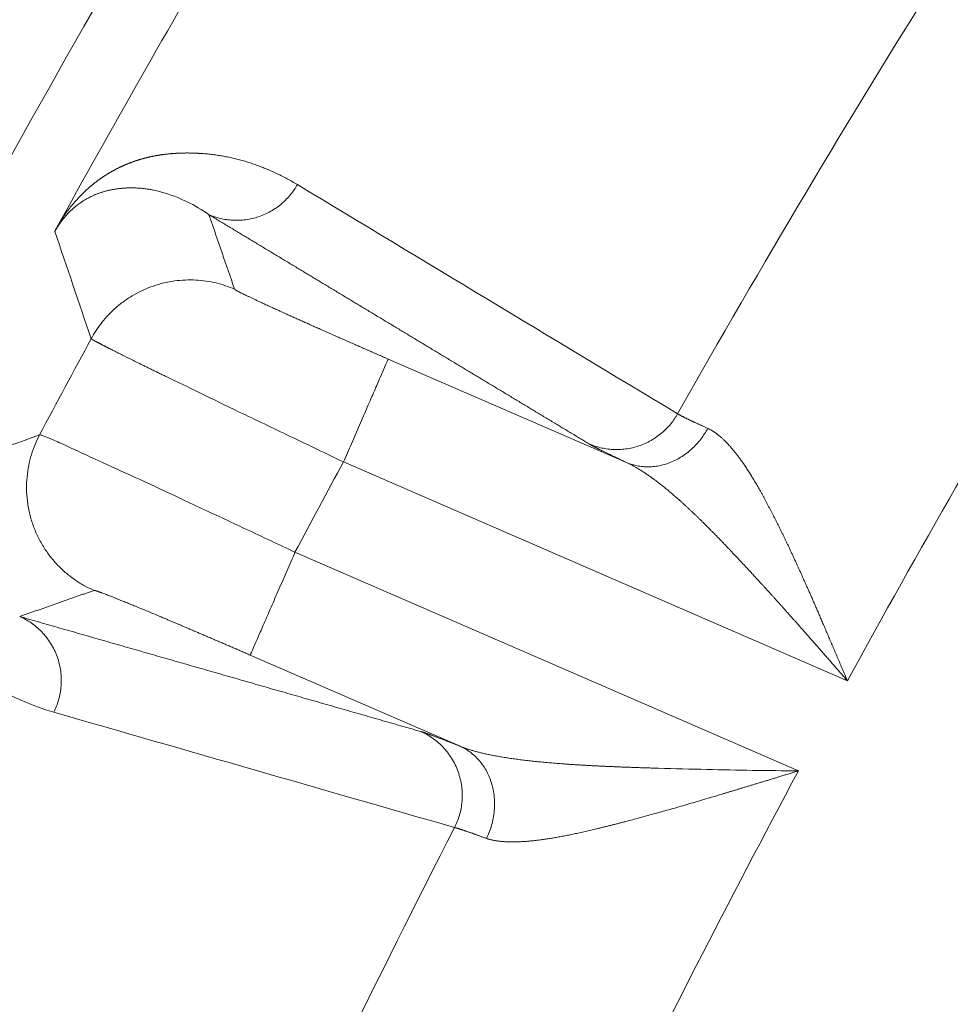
# Model space of a CAD drawing. Header units: millimetres. Extents: x 5437 to 18441, y -4466 to 3128.
# Tile 134 of 256: x 8418.9 to 8425.53, y -2740.75 to -2733.73. Entities that reach past the tile are written whole.
import ezdxf

# ---------------------------------------------------------------- set-up
doc = ezdxf.new("R2010")
doc.units = ezdxf.units.MM
doc.layers.add('1', color=7, linetype='Continuous', true_color=0xffffff)
doc.dimstyles.get("Standard").update_dxf_attribs({"dimtxt": 0.18, "dimasz": 0.18, "dimexe": 0.18, "dimexo": 0.0625, "dimgap": 0.09, "dimtad": 0, "dimtih": 1, "dimtoh": 1, "dimdec": 4, "dimzin": 0, "dimdsep": 46, "dimtxsty": 'Standard', "dimcen": 0.09, "dimadec": 0, "dimazin": 0, "dimtfac": 1, "dimtdec": 4, "dimtofl": 0, "dimtmove": 0, "dimatfit": 3, "dimfxl": 1, "dimtolj": 1, "dimtzin": 0, "dimarcsym": 0})

# ---------------------------------------------------------------- blocks, each defined once
blk = doc.blocks.new('*D53')
at = {"color": 0, "lineweight": -2, "transparency": 16777216}
for p, q in [((10989.4307, -2154.4155), (10692.9173, -2240.8213)), ((11069.4307, -2154.4155), (10989.4307, -2154.4155)), ((8443.48, -2896.4116), (8443.48, -2896.2316)), ((8443.39, -2896.3216), (8443.57, -2896.3216))]:
    blk.add_line(p, q, dxfattribs=at)
at = {"color": 0, "lineweight": 20, "transparency": 16777216}
blk.add_solid([(10689.1871, -2228.0204), (10696.6476, -2253.6222), (10616.1119, -2263.2029)], dxfattribs=at)
at = {"layer": 'Defpoints', "color": 0, "lineweight": 20, "transparency": 16777216}
for p in [(10616.1119, -2263.2029), (6270.848, -3529.4402)]:
    blk.add_point(p, dxfattribs=at)
at = {"color": 0, "lineweight": 20, "transparency": 16777216, "insert": (11249.5207, -2154.4155), "char_height": 80, "attachment_point": 5}
blk.add_mtext('\\A1;R2260', dxfattribs=at)
blk = doc.blocks.new('*D54')
at = {"color": 0, "lineweight": -2, "transparency": 16777216}
blk.add_line((7492.6853, -2896.3216), (7463.5164, -2896.3216), dxfattribs=at)
at = {"color": 0, "lineweight": -3, "transparency": 16777216}
for start, end in [(14.7247061, 87.3296239), (101.5902046, 175.2752939)]:
    blk.add_arc((8434.1189, -2896.3216), 970.4225, start, end, dxfattribs=at)
at = {"color": 0, "lineweight": 20, "transparency": 16777216}
for points in [[(9385.6953, -2646.8098), (9359.6469, -2652.519), (9389.7986, -2727.8095)], [(7480.3159, -2816.9391), (7453.6719, -2815.84), (7463.6964, -2896.3216)]]:
    blk.add_solid(points, dxfattribs=at)
at = {"layer": 'Defpoints', "color": 0, "lineweight": 20, "transparency": 16777216}
for p in [(7900.863, -2085.5454), (10671.8171, -2501.755), (7492.7478, -2896.3216), (7740.5009, -2896.3216), (8434.1189, -2896.3216)]:
    blk.add_point(p, dxfattribs=at)
at = {"color": 0, "lineweight": 20, "transparency": 16777216, "insert": (8359.2409, -1928.7921), "char_height": 80, "attachment_point": 5}
blk.add_mtext('\\A1;165%%D', dxfattribs=at)

msp = doc.modelspace()

# ---------------------------------------------------------------- linework, layer by layer
at = {"color": 7, "lineweight": 20}
msp.add_arc((8443.47995, -2896.41157), 893, 10.1099821, 350.11198757, dxfattribs=at)
at = {"layer": '1', "color": 0, "lineweight": 20}
for p, q in [((8421.52249, -2736.15003), (8423.22169, -2736.88809)), ((8424.79505, -2738.44356), (8421.20382, -2736.88369)), ((8420.85829, -2737.52697), (8424.44679, -2739.08566)), ((8422.0347, -2738.91003), (8420.53962, -2738.26063))]:
    msp.add_line(p, q, dxfattribs=at)
for centre, radius, start, end in [((8443.47995, -2896.32157), 185, 96.5210517, 140.9397701), ((8495.27522, -2777.08546), 87.40415, 135.5783309, 156.5220504), ((8495.27522, -2777.08546), 86.87162, 147.8789626, 151.1442178), ((8495.27522, -2777.08546), 80.37818, 146.7545802, 151.2655298), ((8495.27522, -2777.08546), 82.36106, 147.9705194, 150.509258), ((8495.27522, -2777.08546), 86.27754, 151.5660851, 152.0831817), ((8495.27523, -2777.08546), 84.27784, 151.5093949, 152.0058236), ((8495.27522, -2777.08546), 80.37818, 151.7862235, 156.2626927), ((8495.27522, -2777.08546), 82.36106, 152.8402264, 155.3607352)]:
    msp.add_arc(centre, radius, start, end, dxfattribs=at)
for points, degree, knots in [([(8414.64843, -2742.06482), (8415.38197, -2740.37602), (8416.15972, -2738.70642), (8416.98102, -2737.05758), (8419.99697, -2731.38032), (8423.52416, -2725.99205), (8426.28827, -2722.31729), (8429.28409, -2718.83324), (8432.49343, -2715.55845)], 5, [0, 0, 0, 0, 0, 0, 0.2865074, 0.2865074, 0.2865074, 1, 1, 1, 1, 1, 1]), ([(8419.19031, -2735.15976), (8419.19169, -2735.15769), (8419.19447, -2735.15351), (8419.19863, -2735.14737), (8419.20281, -2735.14126), (8419.20701, -2735.13519), (8419.21123, -2735.12916), (8419.21548, -2735.12317), (8419.21975, -2735.11722), (8419.22404, -2735.11131), (8419.22835, -2735.10544), (8419.23269, -2735.09962), (8419.23705, -2735.09383), (8419.24143, -2735.08808), (8419.24584, -2735.08237), (8419.25026, -2735.07671), (8419.25471, -2735.07108), (8419.25919, -2735.0655), (8419.26368, -2735.05995), (8419.2682, -2735.05444), (8419.27274, -2735.04898), (8419.2773, -2735.04355), (8419.28188, -2735.03817), (8419.28649, -2735.03282), (8419.29112, -2735.02752), (8419.29577, -2735.02225), (8419.30045, -2735.01703), (8419.30514, -2735.01185), (8419.30986, -2735.0067), (8419.31461, -2735.0016), (8419.31937, -2734.99653), (8419.32416, -2734.99151), (8419.32897, -2734.98653), (8419.3338, -2734.98159), (8419.33865, -2734.97668), (8419.34353, -2734.97182), (8419.34843, -2734.967), (8419.35335, -2734.96222), (8419.3583, -2734.95748), (8419.36326, -2734.95278), (8419.36825, -2734.94811), (8419.37326, -2734.94349), (8419.37829, -2734.93891), (8419.38335, -2734.93437), (8419.38843, -2734.92987), (8419.39353, -2734.92541), (8419.39865, -2734.92099), (8419.4038, -2734.91662), (8419.40897, -2734.91228), (8419.41416, -2734.90798), (8419.41937, -2734.90372), (8419.4246, -2734.8995), (8419.42986, -2734.89533), (8419.43514, -2734.89119), (8419.44044, -2734.88709), (8419.44576, -2734.88303), (8419.45111, -2734.87902), (8419.45648, -2734.87504), (8419.46187, -2734.87111), (8419.46728, -2734.86721), (8419.47272, -2734.86336), (8419.47817, -2734.85954), (8419.48365, -2734.85577), (8419.48915, -2734.85203), (8419.49468, -2734.84834), (8419.50022, -2734.84468), (8419.50579, -2734.84107), (8419.51138, -2734.8375), (8419.51699, -2734.83397), (8419.52263, -2734.83047), (8419.52829, -2734.82702), (8419.53396, -2734.82361), (8419.53967, -2734.82024), (8419.54539, -2734.81691), (8419.55113, -2734.81362), (8419.5569, -2734.81037), (8419.56269, -2734.80716), (8419.5685, -2734.80399), (8419.57434, -2734.80086), (8419.58019, -2734.79777), (8419.58607, -2734.79472), (8419.59197, -2734.79172), (8419.59789, -2734.78875), (8419.60384, -2734.78582), (8419.60981, -2734.78293), (8419.61579, -2734.78009), (8419.6218, -2734.77728), (8419.62784, -2734.77452), (8419.63389, -2734.77179), (8419.63997, -2734.76911), (8419.64607, -2734.76646), (8419.65219, -2734.76386), (8419.65833, -2734.76129), (8419.6645, -2734.75877), (8419.67068, -2734.75629), (8419.67689, -2734.75384), (8419.68312, -2734.75144), (8419.68938, -2734.74908), (8419.69565, -2734.74676), (8419.70195, -2734.74448), (8419.70827, -2734.74224), (8419.71461, -2734.74004), (8419.72097, -2734.73788), (8419.72736, -2734.73576), (8419.73376, -2734.73368), (8419.74019, -2734.73164), (8419.74664, -2734.72964), (8419.75311, -2734.72768), (8419.75961, -2734.72576), (8419.76613, -2734.72389), (8419.77266, -2734.72205), (8419.77922, -2734.72025), (8419.78581, -2734.7185), (8419.79241, -2734.71678), (8419.79904, -2734.71511), (8419.80569, -2734.71347), (8419.81236, -2734.71188), (8419.81905, -2734.71032), (8419.82576, -2734.70881), (8419.8325, -2734.70734), (8419.83926, -2734.7059), (8419.84603, -2734.70451), (8419.85284, -2734.70316), (8419.85966, -2734.70185), (8419.8665, -2734.70058), (8419.87337, -2734.69934), (8419.88026, -2734.69815), (8419.88717, -2734.697), (8419.8941, -2734.69589), (8419.90106, -2734.69482), (8419.90803, -2734.6938), (8419.91503, -2734.69281), (8419.92205, -2734.69186), (8419.92909, -2734.69095), (8419.93616, -2734.69008), (8419.94324, -2734.68926), (8419.95035, -2734.68847), (8419.95748, -2734.68772), (8419.96463, -2734.68702), (8419.9718, -2734.68635), (8419.979, -2734.68573), (8419.98621, -2734.68514), (8419.99345, -2734.6846), (8420.00071, -2734.68409), (8420.00799, -2734.68363), (8420.0153, -2734.68321), (8420.02262, -2734.68282), (8420.02997, -2734.68248), (8420.03734, -2734.68218), (8420.04473, -2734.68192), (8420.05214, -2734.68169), (8420.05958, -2734.68151), (8420.06703, -2734.68137), (8420.07451, -2734.68127), (8420.08201, -2734.68121), (8420.08953, -2734.68119), (8420.09708, -2734.68121), (8420.10464, -2734.68127), (8420.11223, -2734.68138), (8420.11984, -2734.68152), (8420.12747, -2734.6817), (8420.13512, -2734.68192), (8420.14279, -2734.68218), (8420.15049, -2734.68249), (8420.15821, -2734.68283), (8420.16594, -2734.68321), (8420.1737, -2734.68364), (8420.18149, -2734.6841), (8420.18929, -2734.68461), (8420.19712, -2734.68515), (8420.21534, -2734.68651), (8420.24386, -2734.6891), (8420.28238, -2734.69365), (8420.32073, -2734.69924), (8420.35891, -2734.70586), (8420.39691, -2734.71352), (8420.43475, -2734.72221), (8420.47241, -2734.73193), (8420.50991, -2734.74269), (8420.54723, -2734.75448), (8420.58439, -2734.76729), (8420.62137, -2734.78113), (8420.65819, -2734.796), (8420.69483, -2734.8119), (8420.73131, -2734.82882), (8420.76762, -2734.84676), (8420.80376, -2734.86573), (8420.83976, -2734.88567), (8420.86347, -2734.89973), (8420.87537, -2734.90679)], 3, [0, 0, 0, 0, 0.0008456, 0.0017052, 0.0025793, 0.0034686, 0.0043739, 0.0052956, 0.0062343, 0.0071907, 0.0081651, 0.0091581, 0.0101701, 0.0112016, 0.0122529, 0.0133245, 0.0144166, 0.0155297, 0.0166641, 0.01782, 0.0189978, 0.0201977, 0.02142, 0.0226649, 0.0239327, 0.0252236, 0.0265377, 0.0278753, 0.0292366, 0.0306217, 0.0320308, 0.0334641, 0.0349217, 0.0364037, 0.0379103, 0.0394417, 0.0409979, 0.0425791, 0.0441854, 0.0458168, 0.0474735, 0.0491557, 0.0508632, 0.0525964, 0.0543552, 0.0561398, 0.0579501, 0.0597864, 0.0616486, 0.0635368, 0.0654512, 0.0673917, 0.0693584, 0.0713514, 0.0733707, 0.0754164, 0.0774886, 0.0795872, 0.0817124, 0.0838641, 0.0860425, 0.0882476, 0.0904793, 0.0927378, 0.0950232, 0.0973353, 0.0996743, 0.1020402, 0.104433, 0.1068528, 0.1092996, 0.1117735, 0.1142743, 0.1168023, 0.1193574, 0.1219396, 0.124549, 0.1271855, 0.1298493, 0.1325403, 0.1352586, 0.1380042, 0.140777, 0.1435772, 0.1464047, 0.1492596, 0.1521419, 0.1550516, 0.1579887, 0.1609533, 0.1639452, 0.1669647, 0.1700117, 0.1730861, 0.1761881, 0.1793176, 0.1824747, 0.1856593, 0.1888715, 0.1921113, 0.1953786, 0.1986736, 0.2019963, 0.2053465, 0.2087245, 0.21213, 0.2155633, 0.2190242, 0.2225129, 0.2260292, 0.2295733, 0.2331451, 0.2367446, 0.2403719, 0.2440269, 0.2477097, 0.2514203, 0.2551586, 0.2589247, 0.2627187, 0.2665404, 0.27039, 0.2742674, 0.2781726, 0.2821056, 0.2860665, 0.2900553, 0.2940719, 0.2981163, 0.3021887, 0.3062889, 0.310417, 0.314573, 0.3187569, 0.3229687, 0.3272085, 0.3314761, 0.3357717, 0.3400951, 0.3444466, 0.3488259, 0.3532332, 0.3576685, 0.3621317, 0.3666228, 0.371142, 0.3756891, 0.3802641, 0.3848672, 0.3894982, 0.3941573, 0.3988443, 0.4035593, 0.4083023, 0.4130733, 0.4178723, 0.4226994, 0.4275544, 0.4324375, 0.4373486, 0.4422877, 0.4472549, 0.4522501, 0.4572733, 0.4623246, 0.4674039, 0.4725113, 0.4776467, 0.4828102, 0.4880018, 0.4932214, 0.519176, 0.5453874, 0.5718558, 0.5985817, 0.6255656, 0.6528079, 0.6803089, 0.708069, 0.7360886, 0.7643682, 0.7929079, 0.8217082, 0.8507695, 0.8800919, 0.9096759, 0.9395217, 0.9696296, 1, 1, 1, 1]), ([(8419.56376, -2734.94085), (8419.5597, -2734.94159), (8419.55171, -2734.94306), (8419.53978, -2734.94554), (8419.52811, -2734.94817), (8419.51672, -2734.95096), (8419.5056, -2734.95391), (8419.49474, -2734.957), (8419.48415, -2734.96022), (8419.47383, -2734.96357), (8419.46377, -2734.96704), (8419.45397, -2734.97062), (8419.44444, -2734.97429), (8419.43515, -2734.97807), (8419.42615, -2734.98192), (8419.42011, -2734.98466), (8419.41717, -2734.986)], 3, [0, 0, 0, 0, 0.0900493, 0.1772323, 0.261549, 0.343, 0.4215854, 0.4973058, 0.5701616, 0.6401532, 0.7072814, 0.7715469, 0.8329504, 0.891493, 0.9471758, 1, 1, 1, 1]), ([(8419.82546, -2734.94128), (8419.82075, -2734.94049), (8419.81137, -2734.93894), (8419.79721, -2734.9369), (8419.7831, -2734.93511), (8419.76903, -2734.93358), (8419.755, -2734.9323), (8419.74102, -2734.93127), (8419.7271, -2734.9305), (8419.71325, -2734.92998), (8419.69946, -2734.92971), (8419.68574, -2734.92969), (8419.6721, -2734.92991), (8419.65854, -2734.93038), (8419.64507, -2734.9311), (8419.63169, -2734.93205), (8419.61841, -2734.93325), (8419.60523, -2734.93466), (8419.59643, -2734.93582), (8419.59206, -2734.93639)], 3, [0, 0, 0, 0, 0.0655181, 0.1301993, 0.1940435, 0.2570509, 0.3192214, 0.380555, 0.4410518, 0.5007118, 0.559535, 0.6175215, 0.6746712, 0.7309843, 0.7864606, 0.8411003, 0.8949034, 0.94787, 1, 1, 1, 1]), ([(8419.408, -2734.99033), (8419.40539, -2734.9916), (8419.40021, -2734.99413), (8419.39235, -2734.99816), (8419.3845, -2735.00233), (8419.37666, -2735.00665), (8419.36884, -2735.01111), (8419.36104, -2735.01573), (8419.35326, -2735.0205), (8419.3455, -2735.02543), (8419.33777, -2735.0305), (8419.33008, -2735.03572), (8419.32059, -2735.04239), (8419.30967, -2735.05039), (8419.29766, -2735.05964), (8419.28666, -2735.06854), (8419.27665, -2735.07702), (8419.26756, -2735.08508), (8419.2594, -2735.09263), (8419.25242, -2735.09939), (8419.24644, -2735.1054), (8419.24141, -2735.11057), (8419.23643, -2735.11582), (8419.23152, -2735.12113), (8419.22667, -2735.12651), (8419.22188, -2735.13195), (8419.21715, -2735.13745), (8419.21249, -2735.14301), (8419.20789, -2735.14863), (8419.20336, -2735.15431), (8419.19889, -2735.16005), (8419.19449, -2735.16584), (8419.19016, -2735.17169), (8419.18589, -2735.1776), (8419.18169, -2735.18357), (8419.17755, -2735.18959), (8419.17349, -2735.19566), (8419.16948, -2735.2018), (8419.16555, -2735.20799), (8419.16167, -2735.21424), (8419.15787, -2735.22054), (8419.15413, -2735.22691), (8419.15045, -2735.23333), (8419.14805, -2735.23766), (8419.14686, -2735.23981)], 3, [0, 0, 0, 0, 0.0430628, 0.0854023, 0.1270192, 0.1679142, 0.2080879, 0.2475411, 0.2862745, 0.3242889, 0.361585, 0.3981638, 0.4340262, 0.4946208, 0.5496548, 0.5991331, 0.6430624, 0.6814514, 0.7143128, 0.7416664, 0.7594794, 0.7766108, 0.7930636, 0.8088417, 0.8239493, 0.8383912, 0.852173, 0.8653009, 0.8777824, 0.889626, 0.9008417, 0.9114413, 0.9214388, 0.9308509, 0.9396975, 0.9480027, 0.9557955, 0.9631113, 0.9699924, 0.97649, 0.9826646, 0.9885867, 0.9943361, 1, 1, 1, 1]), ([(8419.14683, -2735.23979), (8419.14755, -2735.23843), (8419.149, -2735.23572), (8419.15127, -2735.23148), (8419.15359, -2735.22715), (8419.15598, -2735.2227), (8419.15844, -2735.21814), (8419.16096, -2735.21347), (8419.16355, -2735.20868), (8419.16621, -2735.20379), (8419.16893, -2735.19878), (8419.17172, -2735.19366), (8419.17458, -2735.18843), (8419.1775, -2735.18309), (8419.18049, -2735.17763), (8419.18354, -2735.17207), (8419.18666, -2735.16639), (8419.18876, -2735.16257), (8419.18983, -2735.16064)], 3, [0, 0, 0, 0, 0.0599637, 0.1197441, 0.1794566, 0.2392167, 0.2991399, 0.3593404, 0.4199311, 0.4810227, 0.5427233, 0.6051375, 0.6683666, 0.7325082, 0.7976554, 0.8638973, 0.9313187, 1, 1, 1, 1]), ([(8420.42767, -2735.65205), (8420.42884, -2735.65563), (8420.45508, -2735.67007), (8420.50516, -2735.69471), (8420.65172, -2735.76375), (8420.87485, -2735.86476), (8421.00471, -2735.92281), (8421.18724, -2736.0036), (8421.3798, -2736.08789), (8421.4273, -2736.10863), (8421.47484, -2736.12934), (8421.52249, -2736.15003)], 5, [0, 0, 0, 0, 0, 0, 0.4306771, 0.4306771, 0.4306771, 0.8615138, 0.8615138, 0.8615138, 1, 1, 1, 1, 1, 1]), ([(8419.93923, -2736.27496), (8419.93467, -2736.27273), (8419.92557, -2736.26828), (8419.9121, -2736.2617), (8419.89878, -2736.25518), (8419.88563, -2736.24874), (8419.87264, -2736.24237), (8419.85981, -2736.23609), (8419.84714, -2736.22987), (8419.83464, -2736.22373), (8419.82231, -2736.21768), (8419.81014, -2736.21169), (8419.79814, -2736.20579), (8419.7863, -2736.19997), (8419.77464, -2736.19422), (8419.76315, -2736.18855), (8419.75183, -2736.18297), (8419.74068, -2736.17747), (8419.72971, -2736.17204), (8419.71891, -2736.1667), (8419.70828, -2736.16144), (8419.69783, -2736.15626), (8419.68756, -2736.15117), (8419.67746, -2736.14616), (8419.66754, -2736.14123), (8419.6578, -2736.13639), (8419.64824, -2736.13163), (8419.63886, -2736.12695), (8419.62965, -2736.12236), (8419.62063, -2736.11785), (8419.61179, -2736.11343), (8419.60313, -2736.1091), (8419.59465, -2736.10485), (8419.58636, -2736.10069), (8419.57825, -2736.09661), (8419.57032, -2736.09262), (8419.56257, -2736.08872), (8419.55501, -2736.0849), (8419.54764, -2736.08118), (8419.54045, -2736.07754), (8419.53344, -2736.07398), (8419.52663, -2736.07052), (8419.51999, -2736.06714), (8419.51354, -2736.06385), (8419.50728, -2736.06065), (8419.50121, -2736.05753), (8419.49532, -2736.05451), (8419.48962, -2736.05157), (8419.48411, -2736.04872), (8419.47878, -2736.04596), (8419.47364, -2736.04329), (8419.46869, -2736.04071), (8419.46393, -2736.03822), (8419.45935, -2736.03581), (8419.45496, -2736.0335), (8419.45076, -2736.03127), (8419.44674, -2736.02913), (8419.44292, -2736.02708), (8419.43928, -2736.02512), (8419.43582, -2736.02324), (8419.43256, -2736.02146), (8419.42948, -2736.01976), (8419.42659, -2736.01815), (8419.42388, -2736.01663), (8419.42136, -2736.0152), (8419.41903, -2736.01386), (8419.41688, -2736.0126), (8419.41492, -2736.01143), (8419.41315, -2736.01035), (8419.41156, -2736.00936), (8419.41015, -2736.00845), (8419.40893, -2736.00764), (8419.4079, -2736.0069), (8419.40704, -2736.00626), (8419.40638, -2736.0057), (8419.40588, -2736.00522), (8419.4057, -2736.00498), (8419.40561, -2736.00486)], 3, [0, 0, 0, 0, 0.0137611, 0.0275105, 0.0412482, 0.0549744, 0.0686889, 0.0823917, 0.096083, 0.1097626, 0.1234306, 0.1370869, 0.1507317, 0.1643648, 0.1779863, 0.1915962, 0.2051946, 0.2187813, 0.2323564, 0.2459199, 0.2594719, 0.2730122, 0.286541, 0.3000582, 0.3135638, 0.3270579, 0.3405404, 0.3540113, 0.3674707, 0.3809185, 0.3943547, 0.4077794, 0.4211926, 0.4345942, 0.4479843, 0.4613628, 0.4747299, 0.4880854, 0.5014293, 0.5147618, 0.5280827, 0.5413921, 0.55469, 0.5679765, 0.5812514, 0.5945148, 0.6077667, 0.6210071, 0.6342361, 0.6474535, 0.6606595, 0.6738541, 0.6870371, 0.7002087, 0.7133688, 0.7265175, 0.7396547, 0.7527804, 0.7658948, 0.7789976, 0.7920891, 0.8051691, 0.8182377, 0.8312948, 0.8443406, 0.8573749, 0.8703978, 0.8834093, 0.8964094, 0.909398, 0.9223753, 0.9353412, 0.9482957, 0.9612389, 0.9741706, 0.987091, 1, 1, 1, 1]), ([(8420.46139, -2736.52802), (8420.365, -2736.48074), (8420.27237, -2736.4355), (8420.09743, -2736.35067), (8420.01512, -2736.31107), (8419.93923, -2736.27496)], 3, [0, 0, 0, 0, 0.5, 0.5, 1, 1, 1, 1]), ([(8421.20382, -2736.88369), (8421.07643, -2736.82236), (8420.94903, -2736.76106), (8420.69974, -2736.64152), (8420.57786, -2736.58329), (8420.46139, -2736.52802)], 3, [0, 0, 0, 0, 0.5, 0.5, 1, 1, 1, 1]), ([(8423.58525, -2736.54051), (8423.58607, -2736.54101), (8423.58771, -2736.54201), (8423.59045, -2736.54361), (8423.59339, -2736.5453), (8423.59656, -2736.54708), (8423.59993, -2736.54894), (8423.60353, -2736.55089), (8423.60734, -2736.55292), (8423.61136, -2736.55504), (8423.61561, -2736.55725), (8423.62006, -2736.55955), (8423.62474, -2736.56193), (8423.62963, -2736.56439), (8423.63473, -2736.56695), (8423.64005, -2736.56958), (8423.64558, -2736.57231), (8423.65133, -2736.57512), (8423.65728, -2736.57801), (8423.66346, -2736.58099), (8423.66984, -2736.58405), (8423.67644, -2736.5872), (8423.68324, -2736.59043), (8423.69026, -2736.59375), (8423.69749, -2736.59715), (8423.70493, -2736.60063), (8423.71258, -2736.60419), (8423.72043, -2736.60784), (8423.7285, -2736.61157), (8423.73677, -2736.61538), (8423.74525, -2736.61927), (8423.75393, -2736.62324), (8423.76282, -2736.6273), (8423.77191, -2736.63143), (8423.78121, -2736.63565), (8423.79069, -2736.63993), (8423.79719, -2736.64286), (8423.80043, -2736.64432)], 3, [0, 0, 0, 0, 0.0283602, 0.0567322, 0.0851161, 0.1135118, 0.1419196, 0.1703393, 0.1987711, 0.2272151, 0.2556712, 0.2841396, 0.3126203, 0.3411134, 0.3696189, 0.3981369, 0.4266674, 0.4552105, 0.4837663, 0.5123348, 0.5409161, 0.5695102, 0.5981172, 0.6267371, 0.6553701, 0.6840161, 0.7126752, 0.7413475, 0.770033, 0.7987318, 0.8274439, 0.8561695, 0.8849084, 0.9136609, 0.942427, 0.9712067, 1, 1, 1, 1]), ([(8419.03796, -2736.69125), (8419.04048, -2736.69002), (8419.049, -2736.69196), (8419.07787, -2736.70212), (8419.09822, -2736.71034), (8419.15036, -2736.73284), (8419.18215, -2736.74712), (8419.25654, -2736.78143), (8419.29914, -2736.80146), (8419.34673, -2736.82413)], 3, [0, 0, 0, 0, 0.25, 0.25, 0.5, 0.5, 0.75, 0.75, 1, 1, 1, 1]), ([(8423.80043, -2736.64432), (8423.80284, -2736.64547), (8423.80765, -2736.64777), (8423.81487, -2736.65153), (8423.82212, -2736.65552), (8423.82939, -2736.65975), (8423.83668, -2736.66424), (8423.84399, -2736.66896), (8423.85132, -2736.67394), (8423.85867, -2736.67916), (8423.86605, -2736.68463), (8423.87345, -2736.69034), (8423.88087, -2736.6963), (8423.88832, -2736.70251), (8423.89579, -2736.70896), (8423.90328, -2736.71566), (8423.9108, -2736.72261), (8423.91834, -2736.7298), (8423.92591, -2736.73724), (8423.9335, -2736.74493), (8423.94112, -2736.75286), (8423.94877, -2736.76105), (8423.95644, -2736.76948), (8423.96413, -2736.77815), (8423.97186, -2736.78708), (8423.97961, -2736.79625), (8423.98738, -2736.80566), (8423.99518, -2736.81533), (8424.00301, -2736.82524), (8424.01087, -2736.8354), (8424.01875, -2736.8458), (8424.02666, -2736.85645), (8424.0346, -2736.86735), (8424.04256, -2736.8785), (8424.05056, -2736.88989), (8424.05858, -2736.90152), (8424.06392, -2736.90944), (8424.0666, -2736.91341)], 3, [0, 0, 0, 0, 0.0266766, 0.053422, 0.0802406, 0.1071366, 0.134114, 0.161177, 0.1883296, 0.2155759, 0.2429198, 0.2703654, 0.2979163, 0.3255766, 0.35335, 0.3812402, 0.409251, 0.4373859, 0.4656486, 0.4940426, 0.5225714, 0.5512384, 0.580047, 0.6090005, 0.6381022, 0.6673553, 0.696763, 0.7263284, 0.7560545, 0.7859444, 0.816001, 0.8462272, 0.8766258, 0.9071997, 0.9379516, 0.9688841, 1, 1, 1, 1]), ([(8423.99933, -2737.55426), (8423.99352, -2737.5481), (8423.98196, -2737.53582), (8423.9647, -2737.51758), (8423.94759, -2737.49956), (8423.93062, -2737.48178), (8423.9138, -2737.46424), (8423.89712, -2737.44693), (8423.88059, -2737.42985), (8423.8642, -2737.41301), (8423.84795, -2737.39642), (8423.83185, -2737.38006), (8423.81588, -2737.36394), (8423.80006, -2737.34807), (8423.78438, -2737.33244), (8423.76884, -2737.31706), (8423.75344, -2737.30192), (8423.73818, -2737.28702), (8423.72306, -2737.27238), (8423.70808, -2737.25798), (8423.69323, -2737.24383), (8423.67853, -2737.22994), (8423.66396, -2737.21629), (8423.64953, -2737.20289), (8423.63524, -2737.18974), (8423.62109, -2737.17685), (8423.60707, -2737.1642), (8423.59319, -2737.15181), (8423.57945, -2737.13967), (8423.56585, -2737.12778), (8423.55238, -2737.11615), (8423.53905, -2737.10477), (8423.52586, -2737.09364), (8423.5128, -2737.08277), (8423.49988, -2737.07215), (8423.4871, -2737.06178), (8423.47445, -2737.05166), (8423.46194, -2737.0418), (8423.44957, -2737.03219), (8423.43734, -2737.02284), (8423.42524, -2737.01373), (8423.41328, -2737.00488), (8423.40145, -2736.99628), (8423.38977, -2736.98793), (8423.37822, -2736.97983), (8423.36681, -2736.97199), (8423.35554, -2736.96439), (8423.34441, -2736.95704), (8423.33341, -2736.94994), (8423.32256, -2736.94309), (8423.31184, -2736.93649), (8423.30127, -2736.93013), (8423.29083, -2736.92402), (8423.28053, -2736.91816), (8423.27038, -2736.91254), (8423.26036, -2736.90716), (8423.25049, -2736.90202), (8423.24076, -2736.89714), (8423.23117, -2736.89248), (8423.22484, -2736.88955), (8423.22169, -2736.88809)], 3, [0, 0, 0, 0, 0.0220082, 0.0438425, 0.065503, 0.0869901, 0.1083041, 0.129445, 0.1504133, 0.1712092, 0.191833, 0.2122849, 0.2325652, 0.2526743, 0.2726124, 0.2923799, 0.3119771, 0.3314043, 0.3506618, 0.36975, 0.3886693, 0.40742, 0.4260025, 0.4444172, 0.4626644, 0.4807447, 0.4986583, 0.5164059, 0.5339877, 0.5514042, 0.568656, 0.5857434, 0.6026671, 0.6194275, 0.6360251, 0.6524605, 0.6687343, 0.6848469, 0.7007991, 0.7165914, 0.7322245, 0.747699, 0.7630155, 0.7781749, 0.7931777, 0.8080247, 0.8227167, 0.8372545, 0.8516388, 0.8658706, 0.8799506, 0.8938798, 0.907659, 0.9212893, 0.9347716, 0.948107, 0.9612964, 0.9743409, 0.9872417, 1, 1, 1, 1]), ([(8419.58707, -2736.93375), (8419.67133, -2736.97184), (8419.76336, -2737.01408), (8419.95962, -2737.10508), (8420.06384, -2737.15383), (8420.17227, -2737.20485)], 3, [0, 0, 0, 0, 0.5, 0.5, 1, 1, 1, 1]), ([(8424.0666, -2736.91341), (8424.0695, -2736.91775), (8424.07532, -2736.92646), (8424.08406, -2736.93986), (8424.09288, -2736.95358), (8424.10176, -2736.96765), (8424.11071, -2736.98205), (8424.11974, -2736.99679), (8424.12884, -2737.01187), (8424.13801, -2737.02729), (8424.14726, -2737.04306), (8424.15659, -2737.05916), (8424.16599, -2737.07561), (8424.17547, -2737.09239), (8424.18503, -2737.10952), (8424.19467, -2737.12699), (8424.20438, -2737.1448), (8424.21418, -2737.16295), (8424.22406, -2737.18145), (8424.23403, -2737.20029), (8424.24407, -2737.21947), (8424.2542, -2737.23899), (8424.26441, -2737.25885), (8424.27471, -2737.27905), (8424.28509, -2737.2996), (8424.29555, -2737.32049), (8424.3061, -2737.34171), (8424.31315, -2737.35604), (8424.31669, -2737.36323)], 3, [0, 0, 0, 0, 0.0337547, 0.0678655, 0.1023356, 0.1371679, 0.1723653, 0.2079305, 0.2438662, 0.280175, 0.3168593, 0.3539217, 0.3913643, 0.4291895, 0.4673994, 0.5059961, 0.5449817, 0.584358, 0.6241271, 0.6642906, 0.7048504, 0.7458082, 0.7871655, 0.8289241, 0.8710854, 0.9136508, 0.9566219, 1, 1, 1, 1]), ([(8419.1396, -2738.66756), (8418.87429, -2738.58932), (8418.51307, -2738.39908), (8418.19498, -2737.97404), (8418.09334, -2737.65383), (8418.08494, -2737.41436), (8418.10801, -2737.24809), (8418.14768, -2737.12021), (8418.17042, -2737.06657)], 3, [0, 0, 0, 0, 0.5070592, 0.7605887, 0.8873535, 0.9507359, 0.9824271, 1, 1, 1, 1]), ([(8420.17227, -2737.20485), (8420.28097, -2737.25549), (8420.39388, -2737.30838), (8420.62396, -2737.4165), (8420.74113, -2737.47172), (8420.85829, -2737.52697)], 3, [0, 0, 0, 0, 0.5, 0.5, 1, 1, 1, 1]), ([(8424.31669, -2737.36323), (8424.31998, -2737.36994), (8424.32659, -2737.38343), (8424.33653, -2737.4039), (8424.34656, -2737.42467), (8424.35668, -2737.44576), (8424.36688, -2737.46717), (8424.37717, -2737.48888), (8424.38755, -2737.51091), (8424.39801, -2737.53325), (8424.40856, -2737.5559), (8424.41919, -2737.57885), (8424.4263, -2737.59431), (8424.42987, -2737.60207)], 3, [0, 0, 0, 0, 0.0865813, 0.1740226, 0.262326, 0.3514933, 0.4415263, 0.532427, 0.6241968, 0.7168375, 0.8103506, 0.9047376, 1, 1, 1, 1]), ([(8424.42987, -2737.60207), (8424.43317, -2737.60927), (8424.43982, -2737.62377), (8424.44985, -2737.64577), (8424.46001, -2737.66817), (8424.4703, -2737.69095), (8424.48072, -2737.71414), (8424.49127, -2737.73771), (8424.50195, -2737.76168), (8424.51276, -2737.78604), (8424.52371, -2737.81079), (8424.53479, -2737.83593), (8424.546, -2737.86147), (8424.55351, -2737.87865), (8424.55729, -2737.8873)], 3, [0, 0, 0, 0, 0.0771715, 0.1554611, 0.2348695, 0.3153975, 0.3970458, 0.4798151, 0.5637059, 0.6487187, 0.7348541, 0.8221126, 0.9104944, 1, 1, 1, 1]), ([(8424.79505, -2738.44356), (8424.78787, -2738.43535), (8424.77359, -2738.41904), (8424.75231, -2738.3947), (8424.73129, -2738.37065), (8424.71054, -2738.34689), (8424.69004, -2738.32342), (8424.66981, -2738.30025), (8424.64983, -2738.27737), (8424.6301, -2738.2548), (8424.61064, -2738.23253), (8424.59142, -2738.21057), (8424.57246, -2738.18891), (8424.55376, -2738.16757), (8424.53531, -2738.14653), (8424.5171, -2738.1258), (8424.49915, -2738.10539), (8424.48146, -2738.08529), (8424.46401, -2738.06551), (8424.44681, -2738.04604), (8424.42986, -2738.02688), (8424.41316, -2738.00805), (8424.39672, -2737.98952), (8424.38052, -2737.97132), (8424.36457, -2737.95343), (8424.34888, -2737.93585), (8424.33343, -2737.91859), (8424.31823, -2737.90164), (8424.30329, -2737.88501), (8424.28859, -2737.86869), (8424.27415, -2737.85269), (8424.25996, -2737.83699), (8424.24602, -2737.82161), (8424.23234, -2737.80654), (8424.2189, -2737.79177), (8424.20573, -2737.77732), (8424.1928, -2737.76317), (8424.18013, -2737.74932), (8424.16772, -2737.73578), (8424.15556, -2737.72254), (8424.14365, -2737.7096), (8424.13201, -2737.69697), (8424.12062, -2737.68462), (8424.10949, -2737.67258), (8424.09862, -2737.66083), (8424.08802, -2737.64937), (8424.07767, -2737.63821), (8424.07086, -2737.63087), (8424.0675, -2737.62724)], 3, [0, 0, 0, 0, 0.0295687, 0.0587892, 0.0876616, 0.1161858, 0.1443618, 0.1721897, 0.1996695, 0.2268012, 0.2535847, 0.2800202, 0.3061076, 0.3318469, 0.3572381, 0.3822813, 0.4069764, 0.4313235, 0.4553226, 0.4789736, 0.5022767, 0.5252318, 0.547839, 0.5700982, 0.5920095, 0.6135729, 0.6347884, 0.655656, 0.6761758, 0.6963477, 0.7161719, 0.7356483, 0.7547769, 0.7735579, 0.7919911, 0.8100767, 0.8278146, 0.8452049, 0.8622477, 0.878943, 0.8952908, 0.9112911, 0.9269441, 0.9422497, 0.9572081, 0.9718192, 0.9860831, 1, 1, 1, 1]), ([(8420.53962, -2738.26063), (8420.39109, -2738.19611), (8420.24302, -2738.13232), (8420.10197, -2738.07207), (8419.83819, -2737.96048), (8419.63474, -2737.87669), (8419.55174, -2737.84331), (8419.4739, -2737.81326), (8419.43753, -2737.80144), (8419.43118, -2737.79965), (8419.42736, -2737.79898), (8419.42608, -2737.7994)], 5, [0, 0, 0, 0, 0, 0, 0.4324359, 0.4324359, 0.4324359, 0.8627243, 0.8627243, 0.8627243, 1, 1, 1, 1, 1, 1]), ([(8424.55729, -2737.8873), (8424.56097, -2737.89574), (8424.56851, -2737.91303), (8424.58004, -2737.93964), (8424.59208, -2737.96751), (8424.60461, -2737.99663), (8424.61766, -2738.02701), (8424.63122, -2738.05865), (8424.6453, -2738.09155), (8424.65989, -2738.12571), (8424.675, -2738.16112), (8424.69063, -2738.19779), (8424.70678, -2738.23571), (8424.72345, -2738.27488), (8424.74064, -2738.3153), (8424.75833, -2738.35695), (8424.77653, -2738.39984), (8424.78882, -2738.42885), (8424.79505, -2738.44356)], 3, [0, 0, 0, 0, 0.0462471, 0.0946638, 0.1452497, 0.1980045, 0.2529277, 0.3100188, 0.3692772, 0.4307022, 0.4942931, 0.5600491, 0.6279693, 0.6980528, 0.7702986, 0.8447058, 0.9212733, 1, 1, 1, 1]), ([(8422.0347, -2738.91003), (8422.03814, -2738.91143), (8422.04506, -2738.91424), (8422.05571, -2738.91833), (8422.06661, -2738.92235), (8422.0778, -2738.92629), (8422.08925, -2738.93016), (8422.10097, -2738.93395), (8422.11297, -2738.93767), (8422.12523, -2738.94132), (8422.13777, -2738.9449), (8422.15057, -2738.94841), (8422.16364, -2738.95186), (8422.17698, -2738.95523), (8422.19058, -2738.95855), (8422.20445, -2738.96179), (8422.21859, -2738.96498), (8422.23298, -2738.9681), (8422.24274, -2738.97013), (8422.24764, -2738.97114)], 3, [0, 0, 0, 0, 0.0550108, 0.1104701, 0.166384, 0.2227585, 0.2795994, 0.3369123, 0.3947029, 0.4529764, 0.5117382, 0.5709934, 0.630747, 0.6910039, 0.7517688, 0.8130464, 0.8748412, 0.9371576, 1, 1, 1, 1]), ([(8422.24764, -2738.97114), (8422.25294, -2738.97222), (8422.26362, -2738.97438), (8422.27994, -2738.97753), (8422.29661, -2738.98063), (8422.31366, -2738.98367), (8422.33108, -2738.98667), (8422.34887, -2738.9896), (8422.36702, -2738.99248), (8422.38555, -2738.99531), (8422.40444, -2738.99808), (8422.4237, -2739.0008), (8422.44333, -2739.00346), (8422.46334, -2739.00607), (8422.4837, -2739.00862), (8422.50444, -2739.01112), (8422.52555, -2739.01357), (8422.5398, -2739.01514), (8422.54696, -2739.01593)], 3, [0, 0, 0, 0, 0.0567157, 0.1141864, 0.172416, 0.2314084, 0.2911671, 0.3516956, 0.4129973, 0.4750754, 0.537933, 0.6015731, 0.6659985, 0.7312121, 0.7972165, 0.8640143, 0.931608, 1, 1, 1, 1]), ([(8422.54696, -2739.01593), (8422.55389, -2739.01668), (8422.56785, -2739.01818), (8422.58906, -2739.02036), (8422.61067, -2739.0225), (8422.63267, -2739.0246), (8422.65507, -2739.02666), (8422.67787, -2739.02866), (8422.70107, -2739.03063), (8422.72467, -2739.03254), (8422.74866, -2739.03441), (8422.77306, -2739.03624), (8422.79785, -2739.03802), (8422.81455, -2739.03915), (8422.82296, -2739.03972)], 3, [0, 0, 0, 0, 0.0773329, 0.15575, 0.2352535, 0.3158455, 0.3975282, 0.4803034, 0.5641731, 0.6491391, 0.7352031, 0.8223668, 0.910632, 1, 1, 1, 1]), ([(8422.82296, -2739.03972), (8422.83157, -2739.04029), (8422.84886, -2739.04144), (8422.87504, -2739.04308), (8422.90154, -2739.04468), (8422.92837, -2739.04622), (8422.95553, -2739.04772), (8422.98302, -2739.04918), (8423.01084, -2739.05058), (8423.03898, -2739.05195), (8423.06745, -2739.05328), (8423.09625, -2739.05456), (8423.12537, -2739.05582), (8423.14492, -2739.05662), (8423.15474, -2739.05702)], 3, [0, 0, 0, 0, 0.0792154, 0.1591755, 0.2398816, 0.3213348, 0.4035365, 0.4864878, 0.5701899, 0.6546438, 0.7398508, 0.8258118, 0.9125278, 1, 1, 1, 1]), ([(8423.15474, -2739.05702), (8423.16486, -2739.05743), (8423.18525, -2739.05824), (8423.21619, -2739.05942), (8423.2477, -2739.06059), (8423.27978, -2739.06172), (8423.31245, -2739.06284), (8423.34568, -2739.06393), (8423.37949, -2739.06499), (8423.41388, -2739.06604), (8423.43702, -2739.06671), (8423.44868, -2739.06704)], 3, [0, 0, 0, 0, 0.1041629, 0.2100603, 0.3176935, 0.4270634, 0.5381712, 0.6510178, 0.7656042, 0.8819313, 1, 1, 1, 1]), ([(8424.44679, -2739.08566), (8424.43673, -2739.08874), (8424.41677, -2739.09486), (8424.38705, -2739.10395), (8424.3578, -2739.1129), (8424.32903, -2739.12169), (8424.30073, -2739.13033), (8424.27291, -2739.13882), (8424.24556, -2739.14717), (8424.2187, -2739.15536), (8424.19231, -2739.1634), (8424.1664, -2739.17129), (8424.14097, -2739.17903), (8424.11603, -2739.18662), (8424.09157, -2739.19405), (8424.06759, -2739.20134), (8424.04409, -2739.20847), (8424.02107, -2739.21546), (8423.99854, -2739.22229), (8423.97649, -2739.22896), (8423.95493, -2739.23548), (8423.93384, -2739.24185), (8423.91324, -2739.24806), (8423.89312, -2739.25411), (8423.87348, -2739.26001), (8423.85431, -2739.26575), (8423.83563, -2739.27133), (8423.80272, -2739.28113), (8423.75589, -2739.29499), (8423.69551, -2739.31271), (8423.63652, -2739.32986), (8423.57892, -2739.34645), (8423.52273, -2739.36249), (8423.46795, -2739.37796), (8423.41458, -2739.39286), (8423.36262, -2739.4072), (8423.31209, -2739.42097), (8423.26296, -2739.43418), (8423.23081, -2739.44265), (8423.21493, -2739.44684)], 3, [0, 0, 0, 0, 0.0240924, 0.0478106, 0.0711543, 0.0941235, 0.116718, 0.1389376, 0.1607823, 0.1822519, 0.2033462, 0.2240651, 0.2444085, 0.2643764, 0.2839685, 0.3031847, 0.322025, 0.3404893, 0.3585774, 0.3762892, 0.3936247, 0.4105838, 0.4271664, 0.4433724, 0.4592017, 0.4746544, 0.4897302, 0.5044293, 0.5543714, 0.6033318, 0.6513112, 0.6983107, 0.7443317, 0.7893754, 0.8334436, 0.8765379, 0.9186605, 0.9598137, 1, 1, 1, 1]), ([(8422.22348, -2739.56781), (8422.22004, -2739.56653), (8422.21317, -2739.56398), (8422.20312, -2739.56026), (8422.19329, -2739.55664), (8422.18368, -2739.55311), (8422.1743, -2739.54968), (8422.16514, -2739.54634), (8422.1562, -2739.54309), (8422.14749, -2739.53994), (8422.13901, -2739.53689), (8422.13074, -2739.53393), (8422.1227, -2739.53106), (8422.11489, -2739.52829), (8422.10729, -2739.52561), (8422.09992, -2739.52302), (8422.09277, -2739.52053), (8422.08584, -2739.51813), (8422.07914, -2739.51582), (8422.07265, -2739.51361), (8422.06638, -2739.51149), (8422.06034, -2739.50946), (8422.05451, -2739.50752), (8422.0489, -2739.50567), (8422.0435, -2739.50392), (8422.03833, -2739.50225), (8422.03337, -2739.50068), (8422.02863, -2739.49919), (8422.0241, -2739.4978), (8422.01978, -2739.49649), (8422.01568, -2739.49528), (8422.01179, -2739.49415), (8422.00811, -2739.49311), (8422.00464, -2739.49215), (8422.00139, -2739.49129), (8421.99833, -2739.4905), (8421.99646, -2739.49005), (8421.99553, -2739.48982)], 3, [0, 0, 0, 0, 0.029595, 0.0591296, 0.0886039, 0.1180178, 0.1473714, 0.1766647, 0.2058977, 0.2350704, 0.2641828, 0.293235, 0.3222269, 0.3511586, 0.38003, 0.4088413, 0.4375924, 0.4662833, 0.4949141, 0.5234847, 0.5519952, 0.5804456, 0.6088359, 0.6371661, 0.6654363, 0.6936464, 0.7217965, 0.7498866, 0.7779168, 0.8058869, 0.8337971, 0.8616473, 0.8894376, 0.917168, 0.9448385, 0.9724492, 1, 1, 1, 1]), ([(8423.21493, -2739.44684), (8423.20683, -2739.44896), (8423.19071, -2739.45318), (8423.16677, -2739.45938), (8423.14317, -2739.46545), (8423.11993, -2739.47137), (8423.09705, -2739.47714), (8423.07452, -2739.48277), (8423.05233, -2739.48825), (8423.0305, -2739.49359), (8423.00903, -2739.49877), (8422.9879, -2739.50381), (8422.96711, -2739.50871), (8422.94668, -2739.51344), (8422.92659, -2739.51804), (8422.91336, -2739.521), (8422.90678, -2739.52248)], 3, [0, 0, 0, 0, 0.07714, 0.1533943, 0.2287646, 0.3032523, 0.3768591, 0.4495869, 0.5214373, 0.5924124, 0.6625141, 0.7317446, 0.800106, 0.8676007, 0.9342312, 1, 1, 1, 1]), ([(8422.65334, -2739.57107), (8422.64788, -2739.57189), (8422.63701, -2739.57353), (8422.62092, -2739.5758), (8422.60505, -2739.57794), (8422.58942, -2739.57993), (8422.57403, -2739.58177), (8422.55887, -2739.58346), (8422.54395, -2739.585), (8422.52927, -2739.5864), (8422.51482, -2739.58764), (8422.50062, -2739.58874), (8422.48665, -2739.58969), (8422.47292, -2739.59049), (8422.45943, -2739.59114), (8422.44618, -2739.59165), (8422.43317, -2739.592), (8422.4204, -2739.59221), (8422.40787, -2739.59227), (8422.39557, -2739.59218), (8422.38352, -2739.59194), (8422.37171, -2739.59155), (8422.36014, -2739.59102), (8422.34881, -2739.59033), (8422.33772, -2739.5895), (8422.32687, -2739.58851), (8422.31627, -2739.58738), (8422.3059, -2739.5861), (8422.29578, -2739.58467), (8422.28589, -2739.58309), (8422.27625, -2739.58136), (8422.26685, -2739.57948), (8422.25769, -2739.57745), (8422.24877, -2739.57527), (8422.24009, -2739.57294), (8422.23164, -2739.57047), (8422.2262, -2739.56869), (8422.22348, -2739.56781)], 3, [0, 0, 0, 0, 0.0315757, 0.0629369, 0.0940867, 0.125028, 0.1557637, 0.1862969, 0.2166308, 0.2467686, 0.2767135, 0.3064689, 0.3360383, 0.365425, 0.3946326, 0.4236649, 0.4525254, 0.481218, 0.5097465, 0.5381147, 0.5663268, 0.5943867, 0.6222986, 0.6500667, 0.6776953, 0.7051886, 0.7325511, 0.7597874, 0.7869018, 0.8138991, 0.8407839, 0.8675609, 0.894235, 0.920811, 0.9472939, 0.9736885, 1, 1, 1, 1]), ([(8422.90678, -2739.52248), (8422.90014, -2739.52395), (8422.88692, -2739.52688), (8422.86731, -2739.53113), (8422.84796, -2739.53525), (8422.82889, -2739.53922), (8422.81009, -2739.54305), (8422.79158, -2739.54674), (8422.77334, -2739.55028), (8422.75537, -2739.55369), (8422.73768, -2739.55695), (8422.72027, -2739.56006), (8422.70313, -2739.56304), (8422.68627, -2739.56586), (8422.66968, -2739.56855), (8422.65877, -2739.57024), (8422.65334, -2739.57107)], 3, [0, 0, 0, 0, 0.0758867, 0.151072, 0.2255593, 0.2993524, 0.372455, 0.444871, 0.5166046, 0.5876599, 0.6580413, 0.7277531, 0.7968, 0.8651869, 0.9329185, 1, 1, 1, 1])]:
    msp.add_open_spline(points, degree=degree, knots=knots, dxfattribs=at)
for points, degree in [([(8419.59206, -2734.93639), (8419.58257, -2734.93772), (8419.57313, -2734.93921), (8419.56376, -2734.94085)], 3), ([(8419.84909, -2734.94568), (8419.84122, -2734.94411), (8419.83335, -2734.94265), (8419.82546, -2734.94128)], 3), ([(8420.87537, -2734.90679), (8421.77865, -2735.45136), (8422.68194, -2735.99594), (8423.58525, -2736.54051)], 3), ([(8419.41717, -2734.986), (8419.4141, -2734.98743), (8419.41104, -2734.98887), (8419.408, -2734.99033)], 3), ([(8420.04722, -2735.00925), (8419.9833, -2734.98153), (8419.91654, -2734.95999), (8419.84909, -2734.94568)], 3), ([(8420.08883, -2735.02861), (8420.0751, -2735.02187), (8420.06123, -2735.01542), (8420.04722, -2735.00925)], 3), ([(8420.24496, -2735.12085), (8420.1959, -2735.08645), (8420.14359, -2735.05532), (8420.08883, -2735.02861)], 3), ([(8422.95459, -2736.75501), (8422.41265, -2736.42818), (8421.87072, -2736.10134), (8421.3288, -2735.77451), (8420.78688, -2735.44768), (8420.24496, -2735.12085)], 5), ([(8420.24496, -2735.12085), (8420.28135, -2735.22702), (8420.31781, -2735.33323), (8420.35435, -2735.43947), (8420.39097, -2735.54575), (8420.42767, -2735.65205)], 5), ([(8419.40561, -2736.00486), (8419.31882, -2735.74959), (8419.23257, -2735.49457), (8419.14683, -2735.23979)], 3), ([(8418.21255, -2736.98637), (8418.48695, -2736.88769), (8418.76208, -2736.78931), (8419.03796, -2736.69125)], 3), ([(8423.22169, -2736.88809), (8423.1369, -2736.84809), (8423.06708, -2736.81445), (8423.01333, -2736.78767), (8422.97598, -2736.76791), (8422.95459, -2736.75501)], 5), ([(8419.34673, -2736.82413), (8419.41685, -2736.85535), (8419.49752, -2736.89218), (8419.58707, -2736.93375)], 3), ([(8424.0675, -2737.62724), (8424.04489, -2737.60264), (8424.02217, -2737.5783), (8423.99933, -2737.55426)], 3), ([(8419.42608, -2737.7994), (8419.31992, -2737.83658), (8419.21386, -2737.8738), (8419.10788, -2737.91106), (8419.00199, -2737.94836), (8418.8962, -2737.9857)], 5), ([(8418.8962, -2737.9857), (8419.46735, -2738.14942), (8420.03866, -2738.3132), (8420.61014, -2738.47706), (8421.1818, -2738.64099), (8421.75364, -2738.805)], 5), ([(8421.99553, -2739.48982), (8421.043, -2739.21545), (8420.09104, -2738.94137), (8419.1396, -2738.66756)], 3), ([(8421.75364, -2738.805), (8421.7781, -2738.81202), (8421.81841, -2738.826), (8421.87497, -2738.84713), (8421.94743, -2738.87529), (8422.0347, -2738.91003)], 5), ([(8423.44868, -2739.06704), (8423.56307, -2739.07144), (8423.67826, -2739.07402), (8423.79396, -2739.07538)], 3), ([(8423.79396, -2739.07538), (8424.01044, -2739.08142), (8424.22861, -2739.08355), (8424.44679, -2739.08566)], 3)]:
    msp.add_open_spline(points, degree=degree, dxfattribs=at)
for points, weights in [([(8420.24496, -2735.12085), (8420.65375, -2735.2973), (8420.87537, -2734.90679)], [1, 0.744019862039, 1]), ([(8419.40561, -2736.00486), (8419.75497, -2735.36009), (8420.42767, -2735.65205)], [1, 0.73711205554, 1]), ([(8421.20382, -2736.88369), (8421.51702, -2736.16262), (8421.52249, -2736.15003)], [1, 0.713250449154, 1]), ([(8422.95459, -2736.75501), (8423.36379, -2736.93165), (8423.58525, -2736.54051)], [1, 0.743678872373, 1]), ([(8419.42608, -2737.7994), (8418.63366, -2737.4549), (8419.03796, -2736.69125)], [1, 0.679313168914, 1]), ([(8423.22169, -2736.88809), (8423.58486, -2737.04162), (8423.80043, -2736.64432)], [1, 0.741638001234, 1]), ([(8420.53962, -2738.26063), (8420.54508, -2738.24805), (8420.85829, -2737.52697)], [1, 0.713250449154, 1]), ([(8418.8962, -2737.9857), (8419.37593, -2738.1954), (8419.1396, -2738.66756)], [1, 0.687480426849, 1]), ([(8421.75364, -2738.805), (8422.23656, -2739.0161), (8421.99553, -2739.48982)], [1, 0.685062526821, 1]), ([(8422.0347, -2738.91003), (8422.45215, -2739.09624), (8422.22348, -2739.56781)], [1, 0.689987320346, 1])]:
    msp.add_rational_spline(points, weights, degree=2, dxfattribs=at)

# ---------------------------------------------------------------- dimensions: what is measured, and where the dimension line sits
at = {"color": 0, "lineweight": 20}
dim = msp.add_angular_dim_2l(base=(7900.86303, -2085.54536), line1=((8434.11893, -2896.32157), (10671.81706, -2501.75501)), line2=((7740.5009, -2896.32157), (7492.74781, -2896.32157)), text='165%%D', dimstyle='Standard', override={"dimtxt": 80, "dimasz": 80, "dimlwd": 65533}, dxfattribs=at)
dim.commit()
dim.dimension.update_dxf_attribs({"geometry": '*D54', "text_midpoint": (8359.2409, -1928.79214), "dimtype": 162})
dim = msp.add_diameter_dim_2p(p1=(6270.84796, -3529.44022), p2=(10616.11195, -2263.20291), text='R2260', dimstyle='Standard', override={"dimtxt": 80, "dimasz": 80, "dimdec": 0}, dxfattribs=at)
dim.commit()
dim.dimension.update_dxf_attribs({"geometry": '*D53', "text_midpoint": (11249.52071, -2154.41547), "dimtype": 163})

doc.saveas('drawing.dxf')
